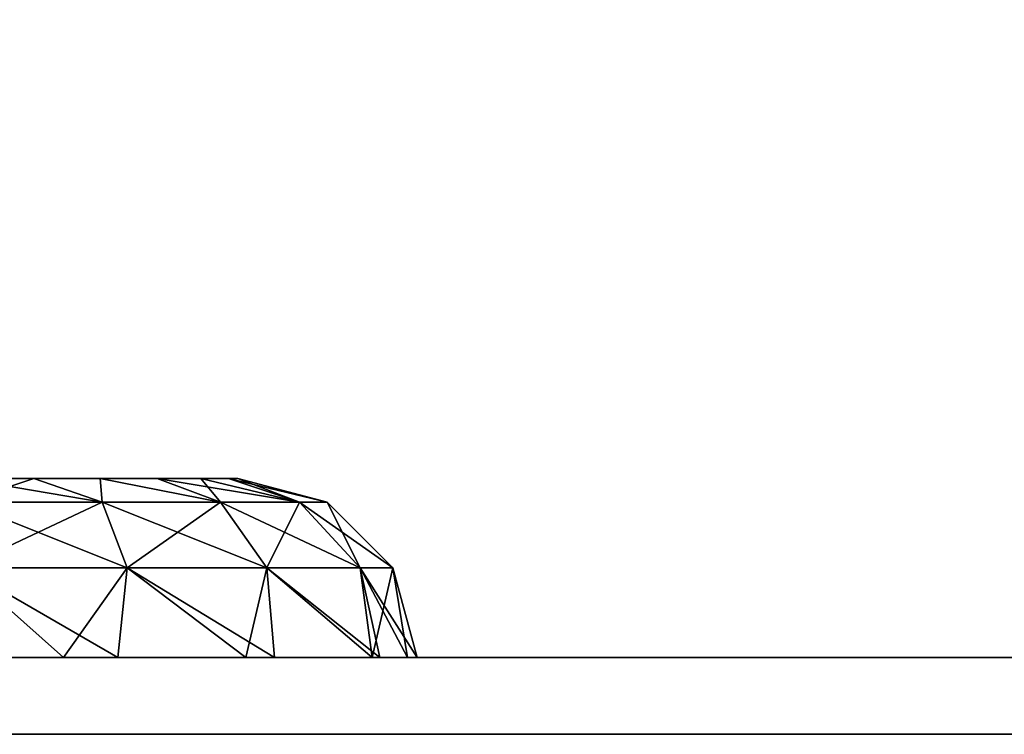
# Model space of a CAD drawing. Header units: millimetres. Extents: x -96 to 96, y -34 to 18.
# Tile 134 of 192: x 50.22 to 54.07, y -27.5 to -24.71. Entities that reach past the tile are written whole.
import ezdxf

# ---------------------------------------------------------------- set-up
doc = ezdxf.new("R2010")
doc.units = ezdxf.units.MM
doc.header["$LTSCALE"] = 65.185185
for name, color, linetype in [('2', 7, 'CONTINUOUS'), ('22', 7, 'CONTINUOUS'), ('24', 7, 'CONTINUOUS'), ('435', 7, 'CONTINUOUS'), ('515', 7, 'CONTINUOUS'), ('516', 7, 'CONTINUOUS'), ('517', 7, 'CONTINUOUS'), ('518', 7, 'CONTINUOUS'), ('6', 7, 'CONTINUOUS'), ('68', 7, 'CONTINUOUS'), ('85', 7, 'CONTINUOUS')]:
    doc.layers.add(name, color=color, linetype=linetype)

msp = doc.modelspace()

# ---------------------------------------------------------------- linework, layer by layer
at = {"layer": '2', "color": 7, "linetype": 'Continuous'}
for points in [[(74, -27.5, 22.1466), (3.9737, 10.2026, 22.4756), (3.7894, -9.8053, 22.301), (74, -27.5, 22.1466)], [(74, 10.2026, 22.4756), (3.9737, 10.2026, 22.4756), (74, -27.5, 22.1466), (74, 10.2026, 22.4756)], [(3.6186, -27.5, 22.1466), (74, -27.5, 22.1466), (3.7894, -9.8053, 22.301), (3.6186, -27.5, 22.1466)]]:
    msp.add_3dface(points, dxfattribs=at)
at = {"layer": '22', "color": 7, "linetype": 'Continuous'}
for points in [[(72, -2, 20), (72, -27.5, 20.2225), (-72, -27.5, 20.2225), (72, -2, 20)], [(-72, -2, 20), (72, -2, 20), (-72, -27.5, 20.2225), (-72, -2, 20)]]:
    msp.add_3dface(points, dxfattribs=at)
at = {"layer": '24', "color": 7, "linetype": 'Continuous'}
for points in [[(-72, -2, -20), (-72, -27.5, -20.2225), (72, -27.5, -20.2225), (-72, -2, -20)], [(72, -2, -20), (-72, -2, -20), (72, -27.5, -20.2225), (72, -2, -20)]]:
    msp.add_3dface(points, dxfattribs=at)
at = {"layer": '435', "color": 7, "linetype": 'Continuous'}
for points in [[(50.2782, -26.5, 19.5384), (50, -26.5, 17.425), (50, -26.5, 19.575), (50.2782, -26.5, 19.5384)], [(50.2782, -26.5, 17.4616), (50, -26.5, 17.425), (50.2782, -26.5, 19.5384), (50.2782, -26.5, 17.4616)], [(50.2782, -26.5, -17.4616), (50, -26.5, -19.575), (50, -26.5, -17.425), (50.2782, -26.5, -17.4616)], [(50.2782, -26.5, -19.5384), (50, -26.5, -19.575), (50.2782, -26.5, -17.4616), (50.2782, -26.5, -19.5384)], [(50.5375, -26.5, 19.431), (50.2782, -26.5, 17.4616), (50.2782, -26.5, 19.5384), (50.5375, -26.5, 19.431)], [(50.5375, -26.5, 17.569), (50.2782, -26.5, 17.4616), (50.5375, -26.5, 19.431), (50.5375, -26.5, 17.569)], [(50.5375, -26.5, -17.569), (50.2782, -26.5, -19.5384), (50.2782, -26.5, -17.4616), (50.5375, -26.5, -17.569)], [(50.5375, -26.5, -19.431), (50.2782, -26.5, -19.5384), (50.5375, -26.5, -17.569), (50.5375, -26.5, -19.431)], [(50.7602, -26.5, 19.2601), (50.5375, -26.5, 17.569), (50.5375, -26.5, 19.431), (50.7602, -26.5, 19.2601)], [(50.7602, -26.5, 17.7399), (50.5375, -26.5, 17.569), (50.7602, -26.5, 19.2601), (50.7602, -26.5, 17.7399)], [(50.7602, -26.5, -17.7399), (50.5375, -26.5, -19.431), (50.5375, -26.5, -17.569), (50.7602, -26.5, -17.7399)], [(50.7602, -26.5, -19.2601), (50.5375, -26.5, -19.431), (50.7602, -26.5, -17.7399), (50.7602, -26.5, -19.2601)], [(50.931, -26.5, 19.0375), (50.7602, -26.5, 17.7399), (50.7602, -26.5, 19.2601), (50.931, -26.5, 19.0375)], [(50.931, -26.5, 17.9625), (50.7602, -26.5, 17.7399), (50.931, -26.5, 19.0375), (50.931, -26.5, 17.9625)], [(50.931, -26.5, -17.9625), (50.7602, -26.5, -19.2601), (50.7602, -26.5, -17.7399), (50.931, -26.5, -17.9625)], [(50.931, -26.5, -19.0375), (50.7602, -26.5, -19.2601), (50.931, -26.5, -17.9625), (50.931, -26.5, -19.0375)], [(51.0384, -26.5, 18.7782), (50.931, -26.5, 17.9625), (50.931, -26.5, 19.0375), (51.0384, -26.5, 18.7782)], [(51.0384, -26.5, 18.2218), (50.931, -26.5, 17.9625), (51.0384, -26.5, 18.7782), (51.0384, -26.5, 18.2218)], [(51.0384, -26.5, -18.2218), (50.931, -26.5, -19.0375), (50.931, -26.5, -17.9625), (51.0384, -26.5, -18.2218)], [(51.0384, -26.5, -18.7782), (50.931, -26.5, -19.0375), (51.0384, -26.5, -18.2218), (51.0384, -26.5, -18.7782)], [(51.075, -26.5, 18.5), (51.0384, -26.5, 18.2218), (51.0384, -26.5, 18.7782), (51.075, -26.5, 18.5)], [(51.075, -26.5, -18.5), (51.0384, -26.5, -18.7782), (51.0384, -26.5, -18.2218), (51.075, -26.5, -18.5)]]:
    msp.add_3dface(points, dxfattribs=at)
at = {"layer": '515', "color": 7, "linetype": 'Continuous'}
for points in [[(50, -26.5936, 17.0753), (50.2782, -26.5, 17.4616), (50.5452, -26.5936, 17.1838), (50, -26.5936, 17.0753)], [(50, -26.5, 17.425), (50.2782, -26.5, 17.4616), (50, -26.5936, 17.0753), (50, -26.5, 17.425)], [(50.2782, -26.5, 17.4616), (50.5375, -26.5, 17.569), (50.5452, -26.5936, 17.1838), (50.2782, -26.5, 17.4616)], [(50.5375, -26.5, 17.569), (50.7602, -26.5, 17.7399), (51.0074, -26.5936, 17.4926), (50.5375, -26.5, 17.569)], [(50.5452, -26.5936, 17.1838), (50.5375, -26.5, 17.569), (51.0074, -26.5936, 17.4926), (50.5452, -26.5936, 17.1838)], [(50.7602, -26.5, 17.7399), (50.931, -26.5, 17.9625), (51.0074, -26.5936, 17.4926), (50.7602, -26.5, 17.7399)], [(51.0074, -26.5936, 17.4926), (50.931, -26.5, 17.9625), (51.3162, -26.5936, 17.9548), (51.0074, -26.5936, 17.4926)], [(50.931, -26.5, 17.9625), (51.0384, -26.5, 18.2218), (51.3162, -26.5936, 17.9548), (50.931, -26.5, 17.9625)], [(51.0384, -26.5, 18.2218), (51.075, -26.5, 18.5), (51.3162, -26.5936, 17.9548), (51.0384, -26.5, 18.2218)], [(51.3162, -26.5936, 17.9548), (51.075, -26.5, 18.5), (51.4247, -26.5936, 18.5), (51.3162, -26.5936, 17.9548)], [(50, -26.85, 16.8188), (50, -26.5936, 17.0753), (50.5452, -26.5936, 17.1838), (50, -26.85, 16.8188)], [(50.6434, -26.85, 16.9468), (50, -26.85, 16.8188), (50.5452, -26.5936, 17.1838), (50.6434, -26.85, 16.9468)], [(50.6434, -26.85, 16.9468), (50.5452, -26.5936, 17.1838), (51.0074, -26.5936, 17.4926), (50.6434, -26.85, 16.9468)], [(51.1888, -26.85, 17.3112), (50.6434, -26.85, 16.9468), (51.0074, -26.5936, 17.4926), (51.1888, -26.85, 17.3112)], [(51.1888, -26.85, 17.3112), (51.0074, -26.5936, 17.4926), (51.3162, -26.5936, 17.9548), (51.1888, -26.85, 17.3112)], [(51.5532, -26.85, 17.8566), (51.1888, -26.85, 17.3112), (51.3162, -26.5936, 17.9548), (51.5532, -26.85, 17.8566)], [(51.5532, -26.85, 17.8566), (51.3162, -26.5936, 17.9548), (51.4247, -26.5936, 18.5), (51.5532, -26.85, 17.8566)], [(51.6812, -26.85, 18.5), (51.5532, -26.85, 17.8566), (51.4247, -26.5936, 18.5), (51.6812, -26.85, 18.5)], [(50.6066, -27.2, 16.8319), (49.8959, -27.2, 16.7281), (50, -26.85, 16.8188), (50.6066, -27.2, 16.8319)], [(50.6434, -26.85, 16.9468), (50.6066, -27.2, 16.8319), (50, -26.85, 16.8188), (50.6434, -26.85, 16.9468)], [(51.218, -27.2, 17.2088), (50.6066, -27.2, 16.8319), (50.6434, -26.85, 16.9468), (51.218, -27.2, 17.2088)], [(51.1888, -26.85, 17.3112), (51.218, -27.2, 17.2088), (50.6434, -26.85, 16.9468), (51.1888, -26.85, 17.3112)], [(51.5532, -26.85, 17.8566), (51.6299, -27.2, 17.7971), (51.1888, -26.85, 17.3112), (51.5532, -26.85, 17.8566)], [(51.6299, -27.2, 17.7971), (51.218, -27.2, 17.2088), (51.1888, -26.85, 17.3112), (51.6299, -27.2, 17.7971)], [(51.6812, -26.85, 18.5), (51.7383, -27.2, 18.1412), (51.5532, -26.85, 17.8566), (51.6812, -26.85, 18.5)], [(51.7383, -27.2, 18.1412), (51.6299, -27.2, 17.7971), (51.5532, -26.85, 17.8566), (51.7383, -27.2, 18.1412)], [(51.775, -27.2, 18.5), (51.7383, -27.2, 18.1412), (51.6812, -26.85, 18.5), (51.775, -27.2, 18.5)]]:
    msp.add_3dface(points, dxfattribs=at)
at = {"layer": '516', "color": 7, "linetype": 'Continuous'}
for points in [[(50.5452, -26.5936, 19.8162), (50, -26.5, 19.575), (50, -26.5936, 19.9247), (50.5452, -26.5936, 19.8162)], [(50.2782, -26.5, 19.5384), (50, -26.5, 19.575), (50.5452, -26.5936, 19.8162), (50.2782, -26.5, 19.5384)], [(50.5375, -26.5, 19.431), (50.2782, -26.5, 19.5384), (50.5452, -26.5936, 19.8162), (50.5375, -26.5, 19.431)], [(50.7602, -26.5, 19.2601), (50.5375, -26.5, 19.431), (51.0074, -26.5936, 19.5074), (50.7602, -26.5, 19.2601)], [(51.0074, -26.5936, 19.5074), (50.5375, -26.5, 19.431), (50.5452, -26.5936, 19.8162), (51.0074, -26.5936, 19.5074)], [(50.931, -26.5, 19.0375), (50.7602, -26.5, 19.2601), (51.3162, -26.5936, 19.0452), (50.931, -26.5, 19.0375)], [(51.3162, -26.5936, 19.0452), (50.7602, -26.5, 19.2601), (51.0074, -26.5936, 19.5074), (51.3162, -26.5936, 19.0452)], [(51.0384, -26.5, 18.7782), (50.931, -26.5, 19.0375), (51.3162, -26.5936, 19.0452), (51.0384, -26.5, 18.7782)], [(51.075, -26.5, 18.5), (51.0384, -26.5, 18.7782), (51.4247, -26.5936, 18.5), (51.075, -26.5, 18.5)], [(51.4247, -26.5936, 18.5), (51.0384, -26.5, 18.7782), (51.3162, -26.5936, 19.0452), (51.4247, -26.5936, 18.5)], [(50.6434, -26.85, 20.0532), (50, -26.5936, 19.9247), (50, -26.85, 20.1812), (50.6434, -26.85, 20.0532)], [(50.5452, -26.5936, 19.8162), (50, -26.5936, 19.9247), (50.6434, -26.85, 20.0532), (50.5452, -26.5936, 19.8162)], [(51.1888, -26.85, 19.6888), (50.5452, -26.5936, 19.8162), (50.6434, -26.85, 20.0532), (51.1888, -26.85, 19.6888)], [(51.0074, -26.5936, 19.5074), (50.5452, -26.5936, 19.8162), (51.1888, -26.85, 19.6888), (51.0074, -26.5936, 19.5074)], [(51.5532, -26.85, 19.1434), (51.0074, -26.5936, 19.5074), (51.1888, -26.85, 19.6888), (51.5532, -26.85, 19.1434)], [(51.3162, -26.5936, 19.0452), (51.0074, -26.5936, 19.5074), (51.5532, -26.85, 19.1434), (51.3162, -26.5936, 19.0452)], [(51.6812, -26.85, 18.5), (51.3162, -26.5936, 19.0452), (51.5532, -26.85, 19.1434), (51.6812, -26.85, 18.5)], [(51.6812, -26.85, 18.5), (51.4247, -26.5936, 18.5), (51.3162, -26.5936, 19.0452), (51.6812, -26.85, 18.5)], [(50.395, -27.2, 20.2305), (50, -26.85, 20.1812), (49.605, -27.2, 20.2305), (50.395, -27.2, 20.2305)], [(50.6434, -26.85, 20.0532), (50, -26.85, 20.1812), (50.395, -27.2, 20.2305), (50.6434, -26.85, 20.0532)], [(51.1067, -27.2, 19.8878), (50.6434, -26.85, 20.0532), (50.395, -27.2, 20.2305), (51.1067, -27.2, 19.8878)], [(51.1888, -26.85, 19.6888), (50.6434, -26.85, 20.0532), (51.1067, -27.2, 19.8878), (51.1888, -26.85, 19.6888)], [(51.5992, -27.2, 19.2701), (51.1888, -26.85, 19.6888), (51.1067, -27.2, 19.8878), (51.5992, -27.2, 19.2701)], [(51.5532, -26.85, 19.1434), (51.1888, -26.85, 19.6888), (51.5992, -27.2, 19.2701), (51.5532, -26.85, 19.1434)], [(51.775, -27.2, 18.5), (51.6812, -26.85, 18.5), (51.5532, -26.85, 19.1434), (51.775, -27.2, 18.5)], [(51.775, -27.2, 18.5), (51.5532, -26.85, 19.1434), (51.5992, -27.2, 19.2701), (51.775, -27.2, 18.5)]]:
    msp.add_3dface(points, dxfattribs=at)
at = {"layer": '517', "color": 7, "linetype": 'Continuous'}
for points in [[(50, -26.5936, -19.9247), (50.2782, -26.5, -19.5384), (50.5452, -26.5936, -19.8162), (50, -26.5936, -19.9247)], [(50, -26.5, -19.575), (50.2782, -26.5, -19.5384), (50, -26.5936, -19.9247), (50, -26.5, -19.575)], [(50.2782, -26.5, -19.5384), (50.5375, -26.5, -19.431), (50.5452, -26.5936, -19.8162), (50.2782, -26.5, -19.5384)], [(50.5375, -26.5, -19.431), (50.7602, -26.5, -19.2601), (51.0074, -26.5936, -19.5074), (50.5375, -26.5, -19.431)], [(50.5452, -26.5936, -19.8162), (50.5375, -26.5, -19.431), (51.0074, -26.5936, -19.5074), (50.5452, -26.5936, -19.8162)], [(50.7602, -26.5, -19.2601), (50.931, -26.5, -19.0375), (51.0074, -26.5936, -19.5074), (50.7602, -26.5, -19.2601)], [(51.0074, -26.5936, -19.5074), (50.931, -26.5, -19.0375), (51.3162, -26.5936, -19.0452), (51.0074, -26.5936, -19.5074)], [(50.931, -26.5, -19.0375), (51.0384, -26.5, -18.7782), (51.3162, -26.5936, -19.0452), (50.931, -26.5, -19.0375)], [(51.0384, -26.5, -18.7782), (51.075, -26.5, -18.5), (51.3162, -26.5936, -19.0452), (51.0384, -26.5, -18.7782)], [(51.3162, -26.5936, -19.0452), (51.075, -26.5, -18.5), (51.4247, -26.5936, -18.5), (51.3162, -26.5936, -19.0452)], [(50, -26.85, -20.1812), (50.5452, -26.5936, -19.8162), (50.6434, -26.85, -20.0532), (50, -26.85, -20.1812)], [(50, -26.5936, -19.9247), (50.5452, -26.5936, -19.8162), (50, -26.85, -20.1812), (50, -26.5936, -19.9247)], [(50.5452, -26.5936, -19.8162), (51.0074, -26.5936, -19.5074), (50.6434, -26.85, -20.0532), (50.5452, -26.5936, -19.8162)], [(50.6434, -26.85, -20.0532), (51.0074, -26.5936, -19.5074), (51.1888, -26.85, -19.6888), (50.6434, -26.85, -20.0532)], [(51.0074, -26.5936, -19.5074), (51.3162, -26.5936, -19.0452), (51.1888, -26.85, -19.6888), (51.0074, -26.5936, -19.5074)], [(51.1888, -26.85, -19.6888), (51.3162, -26.5936, -19.0452), (51.5532, -26.85, -19.1434), (51.1888, -26.85, -19.6888)], [(51.3162, -26.5936, -19.0452), (51.4247, -26.5936, -18.5), (51.5532, -26.85, -19.1434), (51.3162, -26.5936, -19.0452)], [(51.5532, -26.85, -19.1434), (51.4247, -26.5936, -18.5), (51.6812, -26.85, -18.5), (51.5532, -26.85, -19.1434)], [(49.605, -27.2, -20.2305), (50, -26.85, -20.1812), (50.395, -27.2, -20.2305), (49.605, -27.2, -20.2305)], [(50, -26.85, -20.1812), (50.6434, -26.85, -20.0532), (50.395, -27.2, -20.2305), (50, -26.85, -20.1812)], [(50.395, -27.2, -20.2305), (50.6434, -26.85, -20.0532), (51.1067, -27.2, -19.8878), (50.395, -27.2, -20.2305)], [(50.6434, -26.85, -20.0532), (51.1888, -26.85, -19.6888), (51.1067, -27.2, -19.8878), (50.6434, -26.85, -20.0532)], [(51.1067, -27.2, -19.8878), (51.1888, -26.85, -19.6888), (51.5992, -27.2, -19.2701), (51.1067, -27.2, -19.8878)], [(51.1888, -26.85, -19.6888), (51.5532, -26.85, -19.1434), (51.5992, -27.2, -19.2701), (51.1888, -26.85, -19.6888)], [(51.5532, -26.85, -19.1434), (51.6812, -26.85, -18.5), (51.5992, -27.2, -19.2701), (51.5532, -26.85, -19.1434)], [(51.5992, -27.2, -19.2701), (51.6812, -26.85, -18.5), (51.775, -27.2, -18.5), (51.5992, -27.2, -19.2701)]]:
    msp.add_3dface(points, dxfattribs=at)
at = {"layer": '518', "color": 7, "linetype": 'Continuous'}
for points in [[(50.2782, -26.5, -17.4616), (50, -26.5, -17.425), (50.5452, -26.5936, -17.1838), (50.2782, -26.5, -17.4616)], [(50.5452, -26.5936, -17.1838), (50, -26.5, -17.425), (50, -26.5936, -17.0753), (50.5452, -26.5936, -17.1838)], [(50.5375, -26.5, -17.569), (50.2782, -26.5, -17.4616), (50.5452, -26.5936, -17.1838), (50.5375, -26.5, -17.569)], [(50.7602, -26.5, -17.7399), (50.5375, -26.5, -17.569), (51.0074, -26.5936, -17.4926), (50.7602, -26.5, -17.7399)], [(51.0074, -26.5936, -17.4926), (50.5375, -26.5, -17.569), (50.5452, -26.5936, -17.1838), (51.0074, -26.5936, -17.4926)], [(50.931, -26.5, -17.9625), (50.7602, -26.5, -17.7399), (51.3162, -26.5936, -17.9548), (50.931, -26.5, -17.9625)], [(51.3162, -26.5936, -17.9548), (50.7602, -26.5, -17.7399), (51.0074, -26.5936, -17.4926), (51.3162, -26.5936, -17.9548)], [(51.0384, -26.5, -18.2218), (50.931, -26.5, -17.9625), (51.3162, -26.5936, -17.9548), (51.0384, -26.5, -18.2218)], [(51.075, -26.5, -18.5), (51.0384, -26.5, -18.2218), (51.4247, -26.5936, -18.5), (51.075, -26.5, -18.5)], [(51.4247, -26.5936, -18.5), (51.0384, -26.5, -18.2218), (51.3162, -26.5936, -17.9548), (51.4247, -26.5936, -18.5)], [(50.5452, -26.5936, -17.1838), (50, -26.5936, -17.0753), (50.6434, -26.85, -16.9468), (50.5452, -26.5936, -17.1838)], [(50.6434, -26.85, -16.9468), (50, -26.5936, -17.0753), (50, -26.85, -16.8188), (50.6434, -26.85, -16.9468)], [(51.0074, -26.5936, -17.4926), (50.5452, -26.5936, -17.1838), (51.1888, -26.85, -17.3112), (51.0074, -26.5936, -17.4926)], [(51.1888, -26.85, -17.3112), (50.5452, -26.5936, -17.1838), (50.6434, -26.85, -16.9468), (51.1888, -26.85, -17.3112)], [(51.3162, -26.5936, -17.9548), (51.0074, -26.5936, -17.4926), (51.5532, -26.85, -17.8566), (51.3162, -26.5936, -17.9548)], [(51.5532, -26.85, -17.8566), (51.0074, -26.5936, -17.4926), (51.1888, -26.85, -17.3112), (51.5532, -26.85, -17.8566)], [(51.6812, -26.85, -18.5), (51.4247, -26.5936, -18.5), (51.3162, -26.5936, -17.9548), (51.6812, -26.85, -18.5)], [(51.6812, -26.85, -18.5), (51.3162, -26.5936, -17.9548), (51.5532, -26.85, -17.8566), (51.6812, -26.85, -18.5)], [(50.395, -27.2, -16.7695), (50, -26.85, -16.8188), (49.605, -27.2, -16.7695), (50.395, -27.2, -16.7695)], [(50.6434, -26.85, -16.9468), (50, -26.85, -16.8188), (50.395, -27.2, -16.7695), (50.6434, -26.85, -16.9468)], [(51.1067, -27.2, -17.1122), (50.6434, -26.85, -16.9468), (50.395, -27.2, -16.7695), (51.1067, -27.2, -17.1122)], [(51.1888, -26.85, -17.3112), (50.6434, -26.85, -16.9468), (51.1067, -27.2, -17.1122), (51.1888, -26.85, -17.3112)], [(51.5992, -27.2, -17.7299), (51.1888, -26.85, -17.3112), (51.1067, -27.2, -17.1122), (51.5992, -27.2, -17.7299)], [(51.5532, -26.85, -17.8566), (51.1888, -26.85, -17.3112), (51.5992, -27.2, -17.7299), (51.5532, -26.85, -17.8566)], [(51.775, -27.2, -18.5), (51.5532, -26.85, -17.8566), (51.5992, -27.2, -17.7299), (51.775, -27.2, -18.5)], [(51.775, -27.2, -18.5), (51.6812, -26.85, -18.5), (51.5532, -26.85, -17.8566), (51.775, -27.2, -18.5)]]:
    msp.add_3dface(points, dxfattribs=at)
at = {"layer": '6', "color": 7, "linetype": 'Continuous'}
for points in [[(74, 10.2026, -22.4756), (74, -27.5, -22.1466), (3.6186, -27.5, -22.1466), (74, 10.2026, -22.4756)], [(3.8118, -7.4278, -22.3217), (74, 10.2026, -22.4756), (3.6186, -27.5, -22.1466), (3.8118, -7.4278, -22.3217)]]:
    msp.add_3dface(points, dxfattribs=at)
at = {"layer": '68', "color": 7, "linetype": 'Continuous'}
for points in [[(73.3466, -27.5, 20.3466), (-49.605, -27.5, 20.2305), (-73.3466, -27.5, 20.3466), (73.3466, -27.5, 20.3466)], [(-73.3466, -27.5, -20.3466), (49.605, -27.5, -20.2305), (73.3466, -27.5, -20.3466), (-73.3466, -27.5, -20.3466)], [(-49.605, -27.5, 20.2305), (73.3466, -27.5, 20.3466), (50.2064, -27.5, 20.263), (-49.605, -27.5, 20.2305)], [(48.8248, -27.5, -4.6778), (50.375, -27.5, -4.1136), (48.8933, -27.5, -17.1123), (48.8248, -27.5, -4.6778)], [(50.375, -27.5, 4.1136), (48.8248, -27.5, 4.6778), (50.2401, -27.5, 9.2969), (50.375, -27.5, 4.1136)], [(50.2401, -27.5, 9.2969), (48.8248, -27.5, 4.6778), (48.9473, -27.5, 10.263), (50.2401, -27.5, 9.2969)], [(48.8933, -27.5, -17.1123), (50.375, -27.5, -4.1136), (49.605, -27.5, -16.7695), (48.8933, -27.5, -17.1123)], [(50.6606, -27.5, 9.7664), (49.5251, -27.5, 10.5251), (50.2, -27.5, 11.75), (50.6606, -27.5, 9.7664)], [(49.5251, -27.5, 15.4749), (50.6606, -27.5, 16.2336), (49.6, -27.5, 14.25), (49.5251, -27.5, 15.4749)], [(49.6, -27.5, 14.25), (50.6606, -27.5, 16.2336), (50.2, -27.5, 14.25), (49.6, -27.5, 14.25)], [(49.605, -27.5, -16.7695), (50.375, -27.5, -4.1136), (50.395, -27.5, -16.7695), (49.605, -27.5, -16.7695)], [(50.395, -27.5, -20.2305), (73.3466, -27.5, -20.3466), (49.605, -27.5, -20.2305), (50.395, -27.5, -20.2305)], [(50.6606, -27.5, 16.2336), (50.2, -27.5, 11.75), (50.2, -27.5, 14.25), (50.6606, -27.5, 16.2336)], [(50.6606, -27.5, 16.2336), (50.6606, -27.5, 9.7664), (50.2, -27.5, 11.75), (50.6606, -27.5, 16.2336)], [(50.2064, -27.5, 20.263), (73.3466, -27.5, 20.3466), (50.9756, -27.5, 19.9829), (50.2064, -27.5, 20.263)], [(51.8056, -27.5, 8.9046), (50.375, -27.5, 4.1136), (50.2401, -27.5, 9.2969), (51.8056, -27.5, 8.9046)], [(50.375, -27.5, -4.1136), (51.6387, -27.5, -3.0532), (50.395, -27.5, -16.7695), (50.375, -27.5, -4.1136)], [(51.6387, -27.5, 3.0532), (50.375, -27.5, 4.1136), (51.8056, -27.5, 8.9046), (51.6387, -27.5, 3.0532)], [(50.395, -27.5, -16.7695), (51.6387, -27.5, -3.0532), (51.1067, -27.5, -17.1123), (50.395, -27.5, -16.7695)], [(50.395, -27.5, -20.2305), (51.1067, -27.5, -19.8877), (66, -27.5, -15.5), (50.395, -27.5, -20.2305)], [(50.395, -27.5, -20.2305), (66, -27.5, -15.5), (66.2284, -27.5, -16.6481), (50.395, -27.5, -20.2305)], [(69, -27.5, -18.5), (50.395, -27.5, -20.2305), (67.852, -27.5, -18.2716), (69, -27.5, -18.5)], [(67.852, -27.5, -18.2716), (50.395, -27.5, -20.2305), (66.8787, -27.5, -17.6213), (67.852, -27.5, -18.2716)], [(66.8787, -27.5, -17.6213), (50.395, -27.5, -20.2305), (66.2284, -27.5, -16.6481), (66.8787, -27.5, -17.6213)], [(73.3466, -27.5, -20.3466), (50.395, -27.5, -20.2305), (69, -27.5, -18.5), (73.3466, -27.5, -20.3466)], [(50.8, -27.5, 11.25), (50.6606, -27.5, 9.7664), (50.8, -27.5, 14.75), (50.8, -27.5, 11.25)], [(52, -27.5, 9.5), (50.6606, -27.5, 9.7664), (52, -27.5, 10.25), (52, -27.5, 9.5)], [(50.6606, -27.5, 9.7664), (50.8, -27.5, 11.25), (51.4, -27.5, 11.25), (50.6606, -27.5, 9.7664)], [(50.6606, -27.5, 9.7664), (51.4, -27.5, 11.25), (52, -27.5, 10.25), (50.6606, -27.5, 9.7664)], [(50.6606, -27.5, 9.7664), (50.6606, -27.5, 16.2336), (50.8, -27.5, 14.75), (50.6606, -27.5, 9.7664)], [(50.6606, -27.5, 16.2336), (52, -27.5, 16.5), (50.8, -27.5, 14.75), (50.6606, -27.5, 16.2336)], [(50.8, -27.5, 14.75), (52, -27.5, 16.5), (51.4, -27.5, 14.75), (50.8, -27.5, 14.75)], [(50.9756, -27.5, 19.9829), (73.3466, -27.5, 20.3466), (51.5372, -27.5, 19.3874), (50.9756, -27.5, 19.9829)], [(51.1067, -27.5, -17.1123), (51.6387, -27.5, -3.0532), (51.5992, -27.5, -17.7298), (51.1067, -27.5, -17.1123)], [(63.8248, -27.5, -4.6778), (65.375, -27.5, -4.1136), (51.1067, -27.5, -19.8877), (63.8248, -27.5, -4.6778)], [(51.1067, -27.5, -19.8877), (65.375, -27.5, -4.1136), (66, -27.5, -15.5), (51.1067, -27.5, -19.8877)], [(51.5992, -27.5, -19.2702), (63.8248, -27.5, -4.6778), (51.1067, -27.5, -19.8877), (51.5992, -27.5, -19.2702)], [(52, -27.5, 10.25), (51.4, -27.5, 11.25), (52, -27.5, 15.75), (52, -27.5, 10.25)], [(51.4, -27.5, 11.25), (52, -27.5, 16.5), (52, -27.5, 15.75), (51.4, -27.5, 11.25)], [(51.4, -27.5, 14.75), (52, -27.5, 16.5), (51.4, -27.5, 11.25), (51.4, -27.5, 14.75)], [(51.5372, -27.5, 19.3874), (73.3466, -27.5, 20.3466), (51.772, -27.5, 18.6033), (51.5372, -27.5, 19.3874)], [(51.5992, -27.5, -17.7298), (51.6387, -27.5, -3.0532), (51.775, -27.5, -18.5), (51.5992, -27.5, -17.7298)], [(62.1752, -27.5, -4.6778), (63.8248, -27.5, -4.6778), (51.5992, -27.5, -19.2702), (62.1752, -27.5, -4.6778)], [(60.625, -27.5, -4.1136), (62.1752, -27.5, -4.6778), (51.5992, -27.5, -19.2702), (60.625, -27.5, -4.1136)], [(59.3613, -27.5, -3.0532), (60.625, -27.5, -4.1136), (51.5992, -27.5, -19.2702), (59.3613, -27.5, -3.0532)], [(58.5365, -27.5, -1.6246), (59.3613, -27.5, -3.0532), (51.5992, -27.5, -19.2702), (58.5365, -27.5, -1.6246)], [(58.25, -27.5), (58.5365, -27.5, -1.6246), (51.5992, -27.5, -19.2702), (58.25, -27.5)], [(51.775, -27.5, -18.5), (58.25, -27.5), (51.5992, -27.5, -19.2702), (51.775, -27.5, -18.5)], [(51.6041, -27.5, 17.4775), (51.772, -27.5, 18.6033), (51.7777, -27.5, 17.2079), (51.6041, -27.5, 17.4775)], [(51.6299, -27.5, 17.7971), (51.772, -27.5, 18.6033), (51.6041, -27.5, 17.4775), (51.6299, -27.5, 17.7971)], [(51.6387, -27.5, -3.0532), (52.4635, -27.5, -1.6246), (51.775, -27.5, -18.5), (51.6387, -27.5, -3.0532)], [(52.4635, -27.5, 1.6246), (51.6387, -27.5, 3.0532), (51.8056, -27.5, 8.9046), (52.4635, -27.5, 1.6246)], [(70.1072, -27.5, 20.0418), (56.4, -27.5, 18.3), (51.772, -27.5, 18.6033), (70.1072, -27.5, 20.0418)], [(51.772, -27.5, 18.6033), (56.4, -27.5, 18.3), (51.7777, -27.5, 17.2079), (51.772, -27.5, 18.6033)], [(73.3466, -27.5, 20.3466), (70.1072, -27.5, 20.0418), (51.772, -27.5, 18.6033), (73.3466, -27.5, 20.3466)], [(52.4635, -27.5, -1.6246), (52.75, -27.5), (51.775, -27.5, -18.5), (52.4635, -27.5, -1.6246)], [(51.775, -27.5, -18.5), (52.75, -27.5), (53.4011, -27.5, 9.1468), (51.775, -27.5, -18.5)], [(55.7274, -27.5, 11.2923), (51.775, -27.5, -18.5), (54.7796, -27.5, 9.9861), (55.7274, -27.5, 11.2923)], [(54.7796, -27.5, 9.9861), (51.775, -27.5, -18.5), (53.4011, -27.5, 9.1468), (54.7796, -27.5, 9.9861)], [(56.0196, -27.5, 7.9764), (56.1649, -27.5, 7.7764), (51.775, -27.5, -18.5), (56.0196, -27.5, 7.9764)], [(56.0196, -27.5, 8.2236), (56.0196, -27.5, 7.9764), (51.775, -27.5, -18.5), (56.0196, -27.5, 8.2236)], [(56.0196, -27.5, 8.2236), (51.775, -27.5, -18.5), (55.7274, -27.5, 11.2923), (56.0196, -27.5, 8.2236)], [(56.4, -27.5, 7.7), (58.25, -27.5), (51.775, -27.5, -18.5), (56.4, -27.5, 7.7)], [(56.1649, -27.5, 7.7764), (56.4, -27.5, 7.7), (51.775, -27.5, -18.5), (56.1649, -27.5, 7.7764)], [(51.7777, -27.5, 17.2079), (56.4, -27.5, 18.3), (52.0794, -27.5, 17.0992), (51.7777, -27.5, 17.2079)], [(53.4011, -27.5, 9.1468), (52.4635, -27.5, 1.6246), (51.8056, -27.5, 8.9046), (53.4011, -27.5, 9.1468)], [(53.3394, -27.5, 9.7664), (52, -27.5, 9.5), (52.6, -27.5, 10.25), (53.3394, -27.5, 9.7664)], [(52, -27.5, 9.5), (52, -27.5, 10.25), (52.6, -27.5, 10.25), (52, -27.5, 9.5)], [(52, -27.5, 16.5), (53.3394, -27.5, 16.2336), (52, -27.5, 15.75), (52, -27.5, 16.5)], [(52, -27.5, 15.75), (53.3394, -27.5, 16.2336), (52.6, -27.5, 15.75), (52, -27.5, 15.75)], [(56.4, -27.5, 18.3), (56.1649, -27.5, 18.2236), (52.0794, -27.5, 17.0992), (56.4, -27.5, 18.3)], [(52.0794, -27.5, 17.0992), (56.1649, -27.5, 18.2236), (53.6552, -27.5, 16.751), (52.0794, -27.5, 17.0992)], [(52.75, -27.5), (52.4635, -27.5, 1.6246), (53.4011, -27.5, 9.1468), (52.75, -27.5)], [(55.1, -27.5, 12.7), (53.3394, -27.5, 9.7664), (52.6, -27.5, 10.25), (55.1, -27.5, 12.7)], [(52.6, -27.5, 12.7), (55.1, -27.5, 12.7), (52.6, -27.5, 10.25), (52.6, -27.5, 12.7)], [(53.3394, -27.5, 16.2336), (54.4749, -27.5, 15.4749), (52.6, -27.5, 13.3), (53.3394, -27.5, 16.2336)], [(52.6, -27.5, 13.3), (54.4749, -27.5, 15.4749), (55.1, -27.5, 13.3), (52.6, -27.5, 13.3)], [(52.6, -27.5, 15.75), (53.3394, -27.5, 16.2336), (52.6, -27.5, 13.3), (52.6, -27.5, 15.75)], [(54.4749, -27.5, 10.5251), (53.3394, -27.5, 9.7664), (55.1, -27.5, 12.7), (54.4749, -27.5, 10.5251)], [(56.1649, -27.5, 18.2236), (56.0196, -27.5, 18.0236), (53.6552, -27.5, 16.751), (56.1649, -27.5, 18.2236)], [(53.6552, -27.5, 16.751), (56.0196, -27.5, 18.0236), (54.9746, -27.5, 15.8217), (53.6552, -27.5, 16.751)]]:
    msp.add_3dface(points, dxfattribs=at)
at = {"layer": '85', "color": 7, "linetype": 'Continuous'}
for points in [[(49.5251, -27.2, 10.5251), (50.6606, -27.2, 9.7664), (48.9474, -27.2, 10.263), (49.5251, -27.2, 10.5251)], [(48.9474, -27.2, 10.263), (50.6606, -27.2, 9.7664), (50.2401, -27.2, 9.2969), (48.9474, -27.2, 10.263)], [(50.6606, -27.2, 16.2336), (49.5251, -27.2, 15.4749), (49.3061, -27.2, 16.0908), (50.6606, -27.2, 16.2336)], [(49.4675, -27.2, 16.3679), (50.6606, -27.2, 16.2336), (49.3061, -27.2, 16.0908), (49.4675, -27.2, 16.3679)], [(49.4274, -27.2, 16.686), (52, -27.2, 16.5), (49.4675, -27.2, 16.3679), (49.4274, -27.2, 16.686)], [(49.8959, -27.2, 16.7281), (52, -27.2, 16.5), (49.4274, -27.2, 16.686), (49.8959, -27.2, 16.7281)], [(52, -27.2, 16.5), (50.6606, -27.2, 16.2336), (49.4675, -27.2, 16.3679), (52, -27.2, 16.5)], [(52, -27.2, 16.5), (49.8959, -27.2, 16.7281), (53.6552, -27.2, 16.751), (52, -27.2, 16.5)], [(49.8959, -27.2, 16.7281), (50.6066, -27.2, 16.8319), (53.6552, -27.2, 16.751), (49.8959, -27.2, 16.7281)], [(51.8056, -27.2, 8.9046), (50.2401, -27.2, 9.2969), (53.4011, -27.2, 9.1468), (51.8056, -27.2, 8.9046)], [(50.6606, -27.2, 9.7664), (52, -27.2, 9.5), (50.2401, -27.2, 9.2969), (50.6606, -27.2, 9.7664)], [(50.2401, -27.2, 9.2969), (52, -27.2, 9.5), (53.4011, -27.2, 9.1468), (50.2401, -27.2, 9.2969)], [(51.218, -27.2, 17.2088), (52.0794, -27.2, 17.0992), (50.6066, -27.2, 16.8319), (51.218, -27.2, 17.2088)], [(50.6066, -27.2, 16.8319), (52.0794, -27.2, 17.0992), (53.6552, -27.2, 16.751), (50.6066, -27.2, 16.8319)], [(51.4, -27.2, 14.75), (51.4, -27.2, 11.25), (50.8, -27.2, 14.75), (51.4, -27.2, 14.75)], [(51.4, -27.2, 11.25), (50.8, -27.2, 11.25), (50.8, -27.2, 14.75), (51.4, -27.2, 11.25)], [(51.7777, -27.2, 17.2079), (52.0794, -27.2, 17.0992), (51.218, -27.2, 17.2088), (51.7777, -27.2, 17.2079)], [(51.6041, -27.2, 17.4775), (51.7777, -27.2, 17.2079), (51.218, -27.2, 17.2088), (51.6041, -27.2, 17.4775)], [(51.6299, -27.2, 17.7971), (51.6041, -27.2, 17.4775), (51.218, -27.2, 17.2088), (51.6299, -27.2, 17.7971)], [(53.3394, -27.2, 16.2336), (52, -27.2, 16.5), (53.6552, -27.2, 16.751), (53.3394, -27.2, 16.2336)], [(52, -27.2, 9.5), (53.3394, -27.2, 9.7664), (53.4011, -27.2, 9.1468), (52, -27.2, 9.5)], [(52.6, -27.2, 15.75), (52.6, -27.2, 13.3), (52, -27.2, 15.75), (52.6, -27.2, 15.75)], [(52.6, -27.2, 13.3), (52.6, -27.2, 12.7), (52, -27.2, 15.75), (52.6, -27.2, 13.3)], [(52.6, -27.2, 12.7), (52.6, -27.2, 10.25), (52, -27.2, 15.75), (52.6, -27.2, 12.7)], [(52.6, -27.2, 10.25), (52, -27.2, 10.25), (52, -27.2, 15.75), (52.6, -27.2, 10.25)], [(55.1, -27.2, 13.3), (55.1, -27.2, 12.7), (52.6, -27.2, 13.3), (55.1, -27.2, 13.3)], [(55.1, -27.2, 12.7), (52.6, -27.2, 12.7), (52.6, -27.2, 13.3), (55.1, -27.2, 12.7)], [(54.4749, -27.2, 15.4749), (53.3394, -27.2, 16.2336), (54.9746, -27.2, 15.8217), (54.4749, -27.2, 15.4749)], [(54.9746, -27.2, 15.8217), (53.3394, -27.2, 16.2336), (53.6552, -27.2, 16.751), (54.9746, -27.2, 15.8217)], [(53.3394, -27.2, 9.7664), (54.4749, -27.2, 10.5251), (54.7796, -27.2, 9.9861), (53.3394, -27.2, 9.7664)], [(53.4011, -27.2, 9.1468), (53.3394, -27.2, 9.7664), (54.7796, -27.2, 9.9861), (53.4011, -27.2, 9.1468)]]:
    msp.add_3dface(points, dxfattribs=at)

doc.saveas('drawing.dxf')
